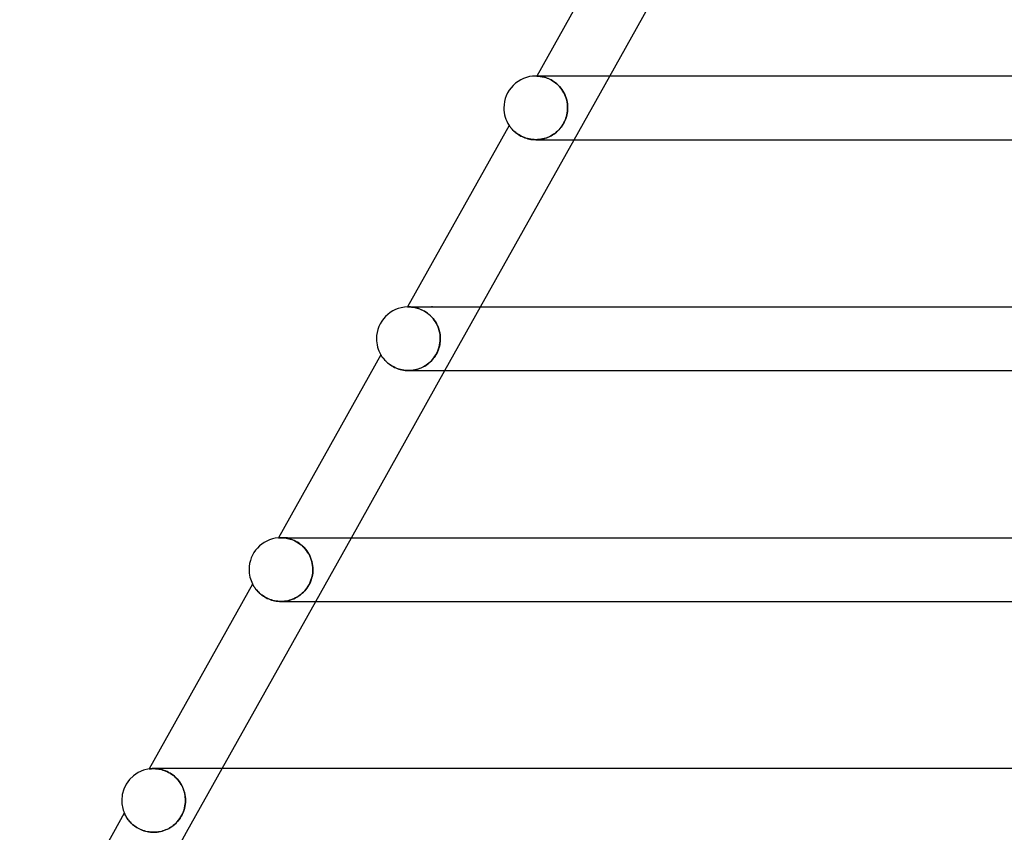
# Model space of a CAD drawing. Header units: millimetres. Extents: x -430 to 430, y -2 to 290.
# Tile 4 of 84: x -339 to -278, y 102 to 153. Entities that reach past the tile are written whole.
import ezdxf

# ---------------------------------------------------------------- set-up
doc = ezdxf.new("R2010")
doc.units = ezdxf.units.MM
doc.layers.add('HIDDEN', color=7, linetype='Continuous')
doc.layers.add('THICK', color=7, linetype='Continuous')

msp = doc.modelspace()

# ---------------------------------------------------------------- linework, layer by layer
at = {"layer": 'HIDDEN'}
for p, q in [((-306.935, 149), (-306.936, 148.999)), ((-306.931, 148.999), (-306.936, 148.999)), ((-306.936, 148.999), (-306.93, 148.999)), ((-306.63, 149), (-306.935, 149)), ((-306.918, 148.998), (-306.931, 148.999)), ((-306.93, 148.999), (-306.914, 148.998)), ((-306.896, 148.997), (-306.918, 148.998)), ((-306.914, 148.998), (-306.889, 148.997)), ((-306.867, 148.996), (-306.896, 148.997)), ((-306.889, 148.997), (-306.855, 148.995)), ((-306.829, 148.993), (-306.867, 148.996)), ((-306.855, 148.995), (-306.815, 148.992)), ((-306.784, 148.988), (-306.829, 148.993)), ((-306.815, 148.992), (-306.769, 148.987)), ((-306.731, 148.982), (-306.784, 148.988)), ((-306.769, 148.987), (-306.716, 148.98)), ((-306.673, 148.973), (-306.731, 148.982)), ((-306.716, 148.98), (-306.657, 148.971)), ((-306.608, 148.962), (-306.673, 148.973)), ((-306.657, 148.971), (-306.593, 148.959)), ((-306.538, 148.947), (-306.608, 148.962)), ((-306.593, 148.959), (-306.524, 148.943)), ((-306.464, 148.927), (-306.538, 148.947)), ((-306.524, 148.943), (-306.45, 148.924)), ((-306.385, 148.904), (-306.464, 148.927)), ((-306.45, 148.924), (-306.371, 148.9)), ((-306.302, 148.875), (-306.385, 148.904)), ((-306.371, 148.9), (-306.29, 148.871)), ((-306.216, 148.841), (-306.302, 148.875)), ((-306.29, 148.871), (-306.205, 148.837)), ((-306.127, 148.801), (-306.216, 148.841)), ((-306.205, 148.837), (-306.118, 148.797)), ((-306.037, 148.755), (-306.127, 148.801)), ((-306.118, 148.797), (-306.029, 148.751)), ((-305.946, 148.703), (-306.037, 148.755)), ((-306.029, 148.751), (-305.94, 148.699)), ((-305.855, 148.644), (-305.946, 148.703)), ((-305.94, 148.699), (-305.849, 148.639)), ((-305.765, 148.577), (-305.855, 148.644)), ((-305.849, 148.639), (-305.76, 148.574)), ((-305.676, 148.504), (-305.765, 148.577)), ((-305.76, 148.574), (-305.673, 148.501)), ((-305.589, 148.424), (-305.676, 148.504)), ((-305.673, 148.501), (-305.588, 148.422)), ((-305.507, 148.338), (-305.589, 148.424)), ((-305.588, 148.422), (-305.505, 148.336)), ((-304.589, 145), (-302.352, 149)), ((-305.429, 148.245), (-305.507, 148.338)), ((-305.505, 148.336), (-305.428, 148.244)), ((-305.355, 148.147), (-305.429, 148.245)), ((-305.428, 148.244), (-305.355, 148.147)), ((-305.288, 148.045), (-305.355, 148.147)), ((-305.355, 148.147), (-305.288, 148.045)), ((-305.227, 147.938), (-305.288, 148.045)), ((-305.288, 148.045), (-305.227, 147.938)), ((-305.173, 147.828), (-305.227, 147.938)), ((-305.227, 147.938), (-305.173, 147.829)), ((-305.173, 147.829), (-305.126, 147.716)), ((-305.125, 147.714), (-305.173, 147.828)), ((-305.126, 147.716), (-305.086, 147.601)), ((-305.085, 147.599), (-305.125, 147.714)), ((-305.086, 147.601), (-305.053, 147.483)), ((-305.052, 147.481), (-305.085, 147.599)), ((-305.053, 147.483), (-305.027, 147.364)), ((-305.027, 147.362), (-305.052, 147.481)), ((-305.027, 147.364), (-305.009, 147.243)), ((-305.009, 147.242), (-305.027, 147.362)), ((-305.009, 147.243), (-304.998, 147.122)), ((-304.998, 147.121), (-305.009, 147.242)), ((-305.044, 146.56), (-305.072, 146.447)), ((-305.067, 146.466), (-305.041, 146.572)), ((-305.022, 146.672), (-305.044, 146.56)), ((-305.041, 146.572), (-305.021, 146.678)), ((-305.006, 146.781), (-305.022, 146.672)), ((-305.021, 146.678), (-305.006, 146.785)), ((-305.006, 146.785), (-304.997, 146.892)), ((-304.997, 146.891), (-305.006, 146.781)), ((-304.998, 147.122), (-304.994, 147)), ((-304.994, 147), (-304.998, 147.121)), ((-304.997, 146.892), (-304.994, 147)), ((-304.994, 147), (-304.997, 146.891)), ((-305.339, 145.879), (-305.28, 145.97)), ((-305.266, 145.994), (-305.332, 145.889)), ((-305.28, 145.97), (-305.227, 146.064)), ((-305.206, 146.106), (-305.266, 145.994)), ((-305.227, 146.064), (-305.179, 146.161)), ((-305.153, 146.22), (-305.206, 146.106)), ((-305.179, 146.161), (-305.137, 146.26)), ((-305.109, 146.334), (-305.153, 146.22)), ((-305.137, 146.26), (-305.099, 146.362)), ((-305.072, 146.447), (-305.109, 146.334)), ((-305.099, 146.362), (-305.067, 146.466)), ((-308.67, 145.899), (-308.668, 145.896)), ((-308.668, 145.896), (-308.663, 145.889)), ((-308.663, 145.889), (-308.654, 145.876)), ((-308.654, 145.876), (-308.642, 145.858)), ((-308.642, 145.858), (-308.626, 145.836)), ((-308.626, 145.836), (-308.606, 145.809)), ((-308.606, 145.809), (-308.583, 145.779)), ((-308.583, 145.779), (-308.556, 145.745)), ((-308.556, 145.745), (-308.526, 145.708)), ((-308.526, 145.708), (-308.492, 145.669)), ((-308.492, 145.669), (-308.454, 145.628)), ((-308.454, 145.628), (-308.412, 145.586)), ((-308.412, 145.586), (-308.366, 145.542)), ((-308.366, 145.542), (-308.316, 145.497)), ((-308.316, 145.497), (-308.262, 145.451)), ((-308.262, 145.451), (-308.204, 145.406)), ((-308.204, 145.406), (-308.141, 145.36)), ((-308.141, 145.36), (-308.074, 145.316)), ((-308.074, 145.316), (-308.003, 145.272)), ((-305.881, 145.339), (-305.971, 145.282)), ((-305.942, 145.299), (-305.857, 145.355)), ((-305.794, 145.4), (-305.881, 145.339)), ((-305.857, 145.355), (-305.774, 145.415)), ((-305.71, 145.467), (-305.794, 145.4)), ((-305.774, 145.415), (-305.694, 145.481)), ((-305.63, 145.538), (-305.71, 145.467)), ((-305.694, 145.481), (-305.616, 145.551)), ((-305.551, 145.616), (-305.63, 145.538)), ((-305.616, 145.551), (-305.541, 145.626)), ((-305.475, 145.7), (-305.551, 145.616)), ((-305.541, 145.626), (-305.47, 145.706)), ((-305.401, 145.791), (-305.475, 145.7)), ((-305.47, 145.706), (-305.402, 145.791)), ((-305.402, 145.791), (-305.339, 145.879)), ((-305.332, 145.889), (-305.401, 145.791)), ((-308.003, 145.272), (-307.927, 145.23)), ((-307.927, 145.23), (-307.847, 145.191)), ((-307.847, 145.191), (-307.764, 145.154)), ((-307.764, 145.154), (-307.677, 145.12)), ((-307.677, 145.12), (-307.586, 145.09)), ((-307.586, 145.09), (-307.492, 145.063)), ((-307.492, 145.063), (-307.395, 145.041)), ((-307.395, 145.041), (-307.296, 145.023)), ((-307.296, 145.023), (-307.196, 145.01)), ((-307.196, 145.01), (-307.094, 145.003)), ((-307.094, 145.003), (-306.991, 145)), ((-306.885, 145.003), (-306.994, 145)), ((-306.991, 145), (-306.89, 145.003)), ((-306.89, 145.003), (-306.79, 145.01)), ((-306.778, 145.012), (-306.885, 145.003)), ((-306.79, 145.01), (-306.69, 145.023)), ((-306.671, 145.026), (-306.778, 145.012)), ((-306.69, 145.023), (-306.591, 145.041)), ((-306.565, 145.046), (-306.671, 145.026)), ((-306.591, 145.041), (-306.493, 145.064)), ((-306.461, 145.072), (-306.565, 145.046)), ((-306.493, 145.064), (-306.396, 145.091)), ((-306.359, 145.103), (-306.461, 145.072)), ((-306.396, 145.091), (-306.301, 145.124)), ((-306.258, 145.14), (-306.359, 145.103)), ((-306.301, 145.124), (-306.208, 145.161)), ((-306.16, 145.182), (-306.258, 145.14)), ((-306.208, 145.161), (-306.117, 145.202)), ((-306.064, 145.229), (-306.16, 145.182)), ((-306.117, 145.202), (-306.028, 145.249)), ((-305.971, 145.282), (-306.064, 145.229)), ((-306.028, 145.249), (-305.942, 145.299)), ((-315.045, 134.5), (-315.047, 134.499)), ((-315.047, 134.499), (-315.041, 134.5)), ((-315.038, 134.5), (-315.045, 134.5)), ((-315.041, 134.5), (-315.023, 134.5)), ((-315.026, 134.5), (-315.038, 134.5)), ((-315.01, 134.5), (-315.026, 134.5)), ((-315.023, 134.5), (-314.995, 134.5)), ((-314.989, 134.5), (-315.01, 134.5)), ((-314.995, 134.5), (-314.959, 134.5)), ((-314.964, 134.5), (-314.989, 134.5)), ((-314.922, 134.499), (-314.964, 134.5)), ((-314.959, 134.5), (-314.915, 134.498)), ((-314.873, 134.496), (-314.922, 134.499)), ((-314.915, 134.498), (-314.865, 134.496)), ((-314.817, 134.492), (-314.873, 134.496)), ((-314.865, 134.496), (-314.808, 134.491)), ((-314.754, 134.485), (-314.817, 134.492)), ((-314.808, 134.491), (-314.745, 134.484)), ((-314.685, 134.475), (-314.754, 134.485)), ((-314.745, 134.484), (-314.676, 134.474)), ((-314.611, 134.462), (-314.685, 134.475)), ((-314.676, 134.474), (-314.601, 134.46)), ((-314.532, 134.445), (-314.611, 134.462)), ((-314.601, 134.46), (-314.522, 134.443)), ((-314.448, 134.423), (-314.532, 134.445)), ((-314.522, 134.443), (-314.438, 134.42)), ((-314.361, 134.396), (-314.448, 134.423)), ((-314.438, 134.42), (-314.351, 134.393)), ((-314.27, 134.364), (-314.361, 134.396)), ((-314.351, 134.393), (-314.262, 134.36)), ((-314.177, 134.325), (-314.27, 134.364)), ((-314.262, 134.36), (-314.169, 134.321)), ((-314.083, 134.28), (-314.177, 134.325)), ((-314.169, 134.321), (-314.075, 134.276)), ((-313.988, 134.228), (-314.083, 134.28)), ((-314.075, 134.276), (-313.98, 134.223)), ((-313.892, 134.169), (-313.988, 134.228)), ((-313.98, 134.223), (-313.885, 134.164)), ((-313.472, 134.5), (-313.548, 134.5)), ((-312.701, 130.5), (-310.464, 134.5)), ((-313.797, 134.102), (-313.892, 134.169)), ((-313.885, 134.164), (-313.791, 134.097)), ((-313.704, 134.028), (-313.797, 134.102)), ((-313.791, 134.097), (-313.699, 134.024)), ((-313.614, 133.948), (-313.704, 134.028)), ((-313.699, 134.024), (-313.609, 133.943)), ((-313.528, 133.861), (-313.614, 133.948)), ((-313.609, 133.943), (-313.523, 133.856)), ((-313.446, 133.767), (-313.528, 133.861)), ((-313.523, 133.856), (-313.443, 133.762)), ((-313.37, 133.668), (-313.446, 133.767)), ((-313.443, 133.762), (-313.367, 133.664)), ((-313.3, 133.564), (-313.37, 133.668)), ((-313.367, 133.664), (-313.297, 133.559)), ((-313.236, 133.455), (-313.3, 133.564)), ((-313.297, 133.559), (-313.234, 133.452)), ((-313.18, 133.343), (-313.236, 133.455)), ((-313.234, 133.452), (-313.179, 133.34)), ((-313.131, 133.228), (-313.18, 133.343)), ((-313.179, 133.34), (-313.13, 133.226)), ((-313.089, 133.11), (-313.131, 133.228)), ((-313.13, 133.226), (-313.089, 133.108)), ((-313.055, 132.991), (-313.089, 133.11)), ((-313.089, 133.108), (-313.055, 132.989)), ((-313.029, 132.87), (-313.055, 132.991)), ((-313.055, 132.989), (-313.028, 132.868)), ((-313.01, 132.747), (-313.029, 132.87)), ((-313.028, 132.868), (-313.009, 132.746)), ((-313.012, 132.242), (-312.999, 132.371)), ((-312.998, 132.624), (-313.01, 132.747)), ((-313.009, 132.746), (-312.998, 132.623)), ((-312.997, 132.41), (-313.003, 132.319)), ((-312.999, 132.371), (-312.995, 132.5)), ((-312.995, 132.5), (-312.998, 132.624)), ((-312.998, 132.623), (-312.995, 132.5)), ((-312.995, 132.5), (-312.997, 132.41)), ((-313.2, 131.619), (-313.146, 131.739)), ((-313.135, 131.764), (-313.175, 131.672)), ((-313.146, 131.739), (-313.1, 131.862)), ((-313.101, 131.857), (-313.135, 131.764)), ((-313.072, 131.95), (-313.101, 131.857)), ((-313.1, 131.862), (-313.062, 131.986)), ((-313.048, 132.043), (-313.072, 131.95)), ((-313.062, 131.986), (-313.033, 132.113)), ((-313.028, 132.136), (-313.048, 132.043)), ((-313.033, 132.113), (-313.012, 132.242)), ((-313.013, 132.228), (-313.028, 132.136)), ((-313.003, 132.319), (-313.013, 132.228)), ((-316.729, 131.494), (-316.727, 131.491)), ((-316.727, 131.491), (-316.72, 131.48)), ((-316.72, 131.48), (-316.71, 131.464)), ((-316.71, 131.464), (-316.697, 131.441)), ((-316.697, 131.441), (-316.679, 131.414)), ((-316.679, 131.414), (-316.658, 131.383)), ((-316.658, 131.383), (-316.634, 131.348)), ((-316.634, 131.348), (-316.607, 131.311)), ((-316.607, 131.311), (-316.576, 131.27)), ((-316.576, 131.27), (-316.541, 131.227)), ((-316.541, 131.227), (-316.502, 131.181)), ((-316.502, 131.181), (-316.458, 131.134)), ((-316.458, 131.134), (-316.411, 131.085)), ((-313.567, 131.1), (-313.638, 131.031)), ((-313.63, 131.039), (-313.551, 131.116)), ((-313.499, 131.173), (-313.567, 131.1)), ((-313.551, 131.116), (-313.474, 131.201)), ((-313.434, 131.249), (-313.499, 131.173)), ((-313.474, 131.201), (-313.4, 131.294)), ((-313.374, 131.328), (-313.434, 131.249)), ((-313.4, 131.294), (-313.328, 131.395)), ((-313.318, 131.41), (-313.374, 131.328)), ((-313.328, 131.395), (-313.261, 131.503)), ((-313.266, 131.495), (-313.318, 131.41)), ((-313.218, 131.582), (-313.266, 131.495)), ((-313.261, 131.503), (-313.2, 131.619)), ((-313.175, 131.672), (-313.218, 131.582)), ((-316.411, 131.085), (-316.359, 131.036)), ((-316.359, 131.036), (-316.303, 130.986)), ((-316.303, 130.986), (-316.242, 130.936)), ((-316.242, 130.936), (-316.177, 130.886)), ((-316.177, 130.886), (-316.108, 130.838)), ((-316.108, 130.838), (-316.034, 130.791)), ((-316.034, 130.791), (-315.956, 130.746)), ((-315.956, 130.746), (-315.873, 130.703)), ((-315.873, 130.703), (-315.785, 130.663)), ((-315.785, 130.663), (-315.695, 130.627)), ((-315.695, 130.627), (-315.601, 130.594)), ((-315.601, 130.594), (-315.504, 130.566)), ((-315.504, 130.566), (-315.404, 130.542)), ((-315.404, 130.542), (-315.302, 130.524)), ((-315.302, 130.524), (-315.199, 130.511)), ((-315.199, 130.511), (-315.094, 130.503)), ((-315.094, 130.503), (-314.989, 130.5)), ((-314.994, 130.5), (-314.994, 130.5)), ((-314.989, 130.5), (-314.881, 130.503)), ((-314.886, 130.503), (-314.985, 130.5)), ((-314.786, 130.511), (-314.886, 130.503)), ((-314.881, 130.503), (-314.774, 130.512)), ((-314.687, 130.524), (-314.786, 130.511)), ((-314.774, 130.512), (-314.668, 130.527)), ((-314.59, 130.541), (-314.687, 130.524)), ((-314.668, 130.527), (-314.563, 130.547)), ((-314.493, 130.564), (-314.59, 130.541)), ((-314.563, 130.547), (-314.459, 130.573)), ((-314.398, 130.591), (-314.493, 130.564)), ((-314.459, 130.573), (-314.357, 130.604)), ((-314.305, 130.622), (-314.398, 130.591)), ((-314.357, 130.604), (-314.257, 130.641)), ((-314.214, 130.659), (-314.305, 130.622)), ((-314.257, 130.641), (-314.159, 130.683)), ((-314.124, 130.699), (-314.214, 130.659)), ((-314.159, 130.683), (-314.063, 130.73)), ((-314.037, 130.744), (-314.124, 130.699)), ((-314.063, 130.73), (-313.971, 130.782)), ((-313.952, 130.793), (-314.037, 130.744)), ((-313.971, 130.782), (-313.881, 130.839)), ((-313.869, 130.847), (-313.952, 130.793)), ((-313.881, 130.839), (-313.794, 130.901)), ((-313.789, 130.904), (-313.869, 130.847)), ((-313.794, 130.901), (-313.71, 130.967)), ((-313.712, 130.966), (-313.789, 130.904)), ((-313.638, 131.031), (-313.712, 130.966)), ((-313.71, 130.967), (-313.63, 131.039)), ((-323.158, 119.994), (-323.163, 119.993)), ((-323.145, 119.995), (-323.158, 119.994)), ((-323.124, 119.996), (-323.145, 119.995)), ((-323.094, 119.998), (-323.124, 119.996)), ((-323.057, 119.999), (-323.094, 119.998)), ((-323.013, 120), (-323.057, 119.999)), ((-322.956, 120), (-323.013, 120)), ((-322.995, 120), (-323.013, 120)), ((-323.008, 120), (-322.954, 120)), ((-322.956, 120), (-322.995, 120)), ((-322.891, 119.997), (-322.956, 120)), ((-322.896, 120), (-322.956, 120)), ((-322.954, 120), (-322.893, 119.997)), ((-322.814, 120), (-322.896, 120)), ((-322.893, 119.997), (-322.825, 119.993)), ((-322.819, 119.992), (-322.891, 119.997)), ((-322.825, 119.993), (-322.752, 119.985)), ((-322.74, 119.983), (-322.819, 119.992)), ((-322.71, 120), (-322.814, 120)), ((-322.752, 119.985), (-322.673, 119.974)), ((-322.656, 119.971), (-322.74, 119.983)), ((-322.585, 120), (-322.71, 120)), ((-322.673, 119.974), (-322.59, 119.958)), ((-322.567, 119.953), (-322.656, 119.971)), ((-320.813, 116), (-318.575, 120)), ((-322.59, 119.958), (-322.503, 119.938)), ((-322.473, 119.93), (-322.567, 119.953)), ((-322.503, 119.938), (-322.412, 119.913)), ((-322.376, 119.901), (-322.473, 119.93)), ((-322.412, 119.913), (-322.318, 119.881)), ((-322.276, 119.866), (-322.376, 119.901)), ((-322.318, 119.881), (-322.221, 119.844)), ((-322.174, 119.824), (-322.276, 119.866)), ((-322.221, 119.844), (-322.123, 119.8)), ((-322.071, 119.774), (-322.174, 119.824)), ((-322.123, 119.8), (-322.023, 119.748)), ((-321.967, 119.716), (-322.071, 119.774)), ((-322.023, 119.748), (-321.924, 119.689)), ((-321.864, 119.65), (-321.967, 119.716)), ((-321.924, 119.689), (-321.826, 119.623)), ((-321.763, 119.576), (-321.864, 119.65)), ((-321.826, 119.623), (-321.73, 119.55)), ((-321.665, 119.494), (-321.763, 119.576)), ((-321.73, 119.55), (-321.636, 119.468)), ((-321.571, 119.405), (-321.665, 119.494)), ((-321.636, 119.468), (-321.547, 119.381)), ((-321.482, 119.309), (-321.571, 119.405)), ((-321.547, 119.381), (-321.462, 119.286)), ((-321.399, 119.207), (-321.482, 119.309)), ((-321.462, 119.286), (-321.383, 119.186)), ((-321.323, 119.1), (-321.399, 119.207)), ((-321.383, 119.186), (-321.311, 119.081)), ((-321.255, 118.987), (-321.323, 119.1)), ((-321.311, 119.081), (-321.245, 118.971)), ((-321.194, 118.872), (-321.255, 118.987)), ((-321.245, 118.971), (-321.187, 118.858)), ((-321.141, 118.753), (-321.194, 118.872)), ((-321.187, 118.858), (-321.136, 118.741)), ((-321.096, 118.631), (-321.141, 118.753)), ((-321.136, 118.741), (-321.093, 118.621)), ((-321.06, 118.508), (-321.096, 118.631)), ((-321.093, 118.621), (-321.058, 118.5)), ((-321.031, 118.382), (-321.06, 118.508)), ((-321.058, 118.5), (-321.03, 118.376)), ((-321.011, 118.255), (-321.031, 118.382)), ((-321.03, 118.376), (-321.01, 118.252)), ((-320.999, 118.128), (-321.011, 118.255)), ((-321.01, 118.252), (-320.999, 118.126)), ((-320.995, 118), (-320.999, 118.128)), ((-320.999, 118.126), (-320.995, 118)), ((-321.074, 117.444), (-321.045, 117.559)), ((-321.043, 117.565), (-321.071, 117.456)), ((-321.045, 117.559), (-321.023, 117.671)), ((-321.022, 117.674), (-321.043, 117.565)), ((-321.023, 117.671), (-321.007, 117.78)), ((-321.007, 117.783), (-321.022, 117.674)), ((-320.998, 117.892), (-321.007, 117.783)), ((-321.007, 117.78), (-320.998, 117.89)), ((-320.998, 117.89), (-320.995, 118)), ((-320.995, 118), (-320.998, 117.892)), ((-324.784, 117.095), (-324.783, 117.093)), ((-324.783, 117.093), (-324.779, 117.085)), ((-324.779, 117.085), (-324.772, 117.072)), ((-324.772, 117.072), (-324.762, 117.054)), ((-324.762, 117.054), (-324.75, 117.032)), ((-324.75, 117.032), (-324.734, 117.005)), ((-324.734, 117.005), (-324.716, 116.974)), ((-324.716, 116.974), (-324.694, 116.939)), ((-324.694, 116.939), (-324.67, 116.901)), ((-324.67, 116.901), (-324.642, 116.86)), ((-321.302, 116.937), (-321.366, 116.841)), ((-321.354, 116.858), (-321.283, 116.968)), ((-321.244, 117.035), (-321.302, 116.937)), ((-321.283, 116.968), (-321.216, 117.087)), ((-321.192, 117.137), (-321.244, 117.035)), ((-321.216, 117.087), (-321.159, 117.207)), ((-321.145, 117.241), (-321.192, 117.137)), ((-321.159, 117.207), (-321.112, 117.327)), ((-321.105, 117.347), (-321.145, 117.241)), ((-321.112, 117.327), (-321.074, 117.444)), ((-321.071, 117.456), (-321.105, 117.347)), ((-324.642, 116.86), (-324.611, 116.817)), ((-324.611, 116.817), (-324.576, 116.771)), ((-324.576, 116.771), (-324.538, 116.724)), ((-324.538, 116.724), (-324.495, 116.675)), ((-324.495, 116.675), (-324.45, 116.625)), ((-324.45, 116.625), (-324.4, 116.575)), ((-324.4, 116.575), (-324.346, 116.524)), ((-324.346, 116.524), (-324.288, 116.473)), ((-324.288, 116.473), (-324.226, 116.423)), ((-324.226, 116.423), (-324.159, 116.373)), ((-324.159, 116.373), (-324.089, 116.325)), ((-324.089, 116.325), (-324.014, 116.279)), ((-324.014, 116.279), (-323.936, 116.235)), ((-322.088, 116.217), (-321.997, 116.267)), ((-321.997, 116.267), (-322.087, 116.218)), ((-321.997, 116.267), (-321.909, 116.321)), ((-321.91, 116.32), (-321.997, 116.267)), ((-321.825, 116.378), (-321.91, 116.32)), ((-321.909, 116.321), (-321.823, 116.379)), ((-321.742, 116.442), (-321.825, 116.378)), ((-321.823, 116.379), (-321.74, 116.443)), ((-321.661, 116.51), (-321.742, 116.442)), ((-321.74, 116.443), (-321.661, 116.51)), ((-321.582, 116.585), (-321.661, 116.51)), ((-321.661, 116.51), (-321.583, 116.584)), ((-321.583, 116.584), (-321.505, 116.666)), ((-321.507, 116.664), (-321.582, 116.585)), ((-321.435, 116.75), (-321.507, 116.664)), ((-321.505, 116.666), (-321.428, 116.757)), ((-321.366, 116.841), (-321.435, 116.75)), ((-321.428, 116.757), (-321.354, 116.858)), ((-323.936, 116.235), (-323.854, 116.194)), ((-323.854, 116.194), (-323.768, 116.156)), ((-323.768, 116.156), (-323.678, 116.121)), ((-323.678, 116.121), (-323.586, 116.09)), ((-323.586, 116.09), (-323.491, 116.063)), ((-323.491, 116.063), (-323.394, 116.04)), ((-323.394, 116.04), (-323.295, 116.023)), ((-323.295, 116.023), (-323.194, 116.01)), ((-323.194, 116.01), (-323.093, 116.002)), ((-323.093, 116.002), (-322.992, 116)), ((-322.994, 116), (-322.994, 116)), ((-322.992, 116), (-322.887, 116.003)), ((-322.882, 116.003), (-322.987, 116)), ((-322.887, 116.003), (-322.783, 116.011)), ((-322.778, 116.012), (-322.882, 116.003)), ((-322.783, 116.011), (-322.679, 116.025)), ((-322.674, 116.026), (-322.778, 116.012)), ((-322.679, 116.025), (-322.576, 116.044)), ((-322.572, 116.045), (-322.674, 116.026)), ((-322.576, 116.044), (-322.475, 116.069)), ((-322.471, 116.07), (-322.572, 116.045)), ((-322.475, 116.069), (-322.375, 116.098)), ((-322.372, 116.099), (-322.471, 116.07)), ((-322.375, 116.098), (-322.278, 116.133)), ((-322.275, 116.134), (-322.372, 116.099)), ((-322.278, 116.133), (-322.182, 116.173)), ((-322.18, 116.174), (-322.275, 116.134)), ((-322.182, 116.173), (-322.088, 116.217)), ((-322.087, 116.218), (-322.18, 116.174)), ((-331.273, 105.481), (-331.282, 105.48)), ((-331.248, 105.485), (-331.273, 105.481)), ((-331.206, 105.489), (-331.248, 105.485)), ((-331.151, 105.494), (-331.206, 105.489)), ((-331.082, 105.498), (-331.151, 105.494)), ((-331.003, 105.5), (-331.082, 105.498)), ((-330.935, 105.499), (-331.003, 105.5)), ((-331.001, 105.5), (-330.942, 105.499)), ((-330.56, 105.5), (-330.999, 105.5)), ((-330.942, 105.499), (-330.878, 105.496)), ((-330.861, 105.495), (-330.935, 105.499)), ((-330.878, 105.496), (-330.81, 105.491)), ((-330.783, 105.488), (-330.861, 105.495)), ((-330.81, 105.491), (-330.737, 105.483)), ((-330.7, 105.478), (-330.783, 105.488)), ((-330.737, 105.483), (-330.661, 105.472)), ((-330.614, 105.463), (-330.7, 105.478)), ((-330.661, 105.472), (-330.582, 105.457)), ((-330.525, 105.444), (-330.614, 105.463)), ((-330.582, 105.457), (-330.499, 105.437)), ((-330.434, 105.419), (-330.525, 105.444)), ((-330.499, 105.437), (-330.414, 105.413)), ((-330.341, 105.39), (-330.434, 105.419)), ((-330.414, 105.413), (-330.326, 105.385)), ((-330.246, 105.354), (-330.341, 105.39)), ((-330.326, 105.385), (-330.237, 105.35)), ((-330.151, 105.313), (-330.246, 105.354)), ((-330.237, 105.35), (-330.145, 105.31)), ((-330.056, 105.266), (-330.151, 105.313)), ((-330.145, 105.31), (-330.053, 105.264)), ((-329.961, 105.212), (-330.056, 105.266)), ((-330.053, 105.264), (-329.961, 105.212)), ((-329.868, 105.153), (-329.961, 105.212)), ((-329.961, 105.212), (-329.869, 105.153)), ((-329.869, 105.153), (-329.778, 105.088)), ((-329.778, 105.088), (-329.868, 105.153)), ((-328.925, 101.5), (-326.687, 105.5)), ((-329.691, 105.017), (-329.778, 105.088)), ((-329.778, 105.088), (-329.689, 105.015)), ((-329.607, 104.941), (-329.691, 105.017)), ((-329.689, 105.015), (-329.602, 104.936)), ((-329.528, 104.861), (-329.607, 104.941)), ((-329.602, 104.936), (-329.519, 104.851)), ((-329.454, 104.777), (-329.528, 104.861)), ((-329.519, 104.851), (-329.44, 104.76)), ((-329.385, 104.689), (-329.454, 104.777)), ((-329.44, 104.76), (-329.367, 104.663)), ((-329.322, 104.597), (-329.385, 104.689)), ((-329.367, 104.663), (-329.299, 104.561)), ((-329.264, 104.504), (-329.322, 104.597)), ((-329.299, 104.561), (-329.237, 104.455)), ((-329.212, 104.409), (-329.264, 104.504)), ((-329.237, 104.455), (-329.181, 104.345)), ((-329.166, 104.311), (-329.212, 104.409)), ((-329.181, 104.345), (-329.133, 104.231)), ((-329.125, 104.212), (-329.166, 104.311)), ((-329.133, 104.231), (-329.091, 104.114)), ((-329.09, 104.112), (-329.125, 104.212)), ((-329.091, 104.114), (-329.057, 103.995)), ((-329.061, 104.011), (-329.09, 104.112)), ((-329.037, 103.909), (-329.061, 104.011)), ((-329.057, 103.995), (-329.03, 103.874)), ((-329.019, 103.807), (-329.037, 103.909)), ((-329.03, 103.874), (-329.011, 103.751)), ((-329.026, 103.154), (-329.009, 103.27)), ((-329.006, 103.705), (-329.019, 103.807)), ((-328.999, 103.374), (-329.012, 103.248)), ((-329.011, 103.751), (-328.999, 103.626)), ((-329.009, 103.27), (-328.999, 103.385)), ((-328.998, 103.602), (-329.006, 103.705)), ((-328.999, 103.626), (-328.995, 103.5)), ((-328.999, 103.385), (-328.995, 103.5)), ((-328.995, 103.5), (-328.999, 103.374)), ((-328.995, 103.5), (-328.998, 103.602)), ((-332.835, 102.704), (-332.833, 102.701)), ((-332.833, 102.701), (-332.829, 102.691)), ((-332.829, 102.691), (-332.822, 102.675)), ((-332.822, 102.675), (-332.812, 102.653)), ((-332.812, 102.653), (-332.799, 102.627)), ((-329.225, 102.571), (-329.17, 102.685)), ((-329.143, 102.747), (-329.197, 102.626)), ((-329.17, 102.685), (-329.122, 102.802)), ((-329.098, 102.871), (-329.143, 102.747)), ((-329.122, 102.802), (-329.082, 102.919)), ((-329.061, 102.996), (-329.098, 102.871)), ((-329.082, 102.919), (-329.05, 103.037)), ((-329.032, 103.122), (-329.061, 102.996)), ((-329.05, 103.037), (-329.026, 103.154)), ((-329.012, 103.248), (-329.032, 103.122)), ((-332.799, 102.627), (-332.784, 102.597)), ((-332.784, 102.597), (-332.767, 102.564)), ((-332.767, 102.564), (-332.747, 102.529)), ((-332.747, 102.529), (-332.725, 102.49)), ((-332.725, 102.49), (-332.7, 102.448)), ((-332.7, 102.448), (-332.672, 102.404)), ((-332.672, 102.404), (-332.64, 102.358)), ((-332.64, 102.358), (-332.605, 102.31)), ((-332.605, 102.31), (-332.567, 102.26)), ((-332.567, 102.26), (-332.525, 102.209)), ((-332.525, 102.209), (-332.479, 102.157)), ((-332.479, 102.157), (-332.43, 102.105)), ((-332.43, 102.105), (-332.377, 102.052)), ((-332.377, 102.052), (-332.319, 102)), ((-329.623, 102.045), (-329.692, 101.983)), ((-329.674, 101.999), (-329.588, 102.079)), ((-329.552, 102.117), (-329.623, 102.045)), ((-329.588, 102.079), (-329.506, 102.166)), ((-329.478, 102.198), (-329.552, 102.117)), ((-329.506, 102.166), (-329.427, 102.259)), ((-329.404, 102.29), (-329.478, 102.198)), ((-329.427, 102.259), (-329.354, 102.358)), ((-329.331, 102.393), (-329.404, 102.29)), ((-329.354, 102.358), (-329.286, 102.462)), ((-329.26, 102.506), (-329.331, 102.393)), ((-329.286, 102.462), (-329.225, 102.571)), ((-329.197, 102.626), (-329.26, 102.506)), ((-332.319, 102), (-332.257, 101.948)), ((-332.257, 101.948), (-332.191, 101.897)), ((-332.191, 101.897), (-332.121, 101.847)), ((-332.121, 101.847), (-332.046, 101.798)), ((-332.046, 101.798), (-331.966, 101.752)), ((-331.966, 101.752), (-331.883, 101.708)), ((-331.883, 101.708), (-331.796, 101.668)), ((-331.796, 101.668), (-331.705, 101.63)), ((-331.705, 101.63), (-331.609, 101.597)), ((-331.609, 101.597), (-331.511, 101.568)), ((-331.511, 101.568), (-331.41, 101.544)), ((-331.41, 101.544), (-331.307, 101.525)), ((-331.307, 101.525), (-331.201, 101.511)), ((-331.201, 101.511), (-331.094, 101.503)), ((-331.094, 101.503), (-330.987, 101.5)), ((-330.889, 101.503), (-330.988, 101.5)), ((-330.987, 101.5), (-330.879, 101.503)), ((-330.792, 101.51), (-330.889, 101.503)), ((-330.879, 101.503), (-330.771, 101.513)), ((-330.696, 101.522), (-330.792, 101.51)), ((-330.771, 101.513), (-330.663, 101.528)), ((-330.601, 101.539), (-330.696, 101.522)), ((-330.663, 101.528), (-330.556, 101.549)), ((-330.508, 101.56), (-330.601, 101.539)), ((-330.556, 101.549), (-330.45, 101.576)), ((-330.417, 101.585), (-330.508, 101.56)), ((-330.45, 101.576), (-330.346, 101.608)), ((-330.327, 101.615), (-330.417, 101.585)), ((-330.346, 101.608), (-330.243, 101.647)), ((-330.24, 101.648), (-330.327, 101.615)), ((-330.243, 101.647), (-330.143, 101.691)), ((-330.154, 101.685), (-330.24, 101.648)), ((-330.071, 101.726), (-330.154, 101.685)), ((-330.143, 101.691), (-330.044, 101.74)), ((-329.99, 101.771), (-330.071, 101.726)), ((-330.044, 101.74), (-329.949, 101.796)), ((-329.912, 101.819), (-329.99, 101.771)), ((-329.949, 101.796), (-329.855, 101.857)), ((-329.836, 101.87), (-329.912, 101.819)), ((-329.855, 101.857), (-329.763, 101.925)), ((-329.763, 101.925), (-329.836, 101.87)), ((-329.763, 101.925), (-329.674, 101.999)), ((-329.692, 101.983), (-329.763, 101.925))]:
    msp.add_line(p, q, dxfattribs=at)
msp.add_arc((-307, 147), 2, 88.15586, 89.99998, dxfattribs=at)
at = {"layer": 'THICK'}
for p, q in [((-300.608, 160.31), (-306.935, 149)), ((-302.352, 149), (-296.478, 159.5)), ((0, 149), (-307, 149)), ((-306.935, 149), (-307, 149)), ((-308.67, 145.899), (-315.047, 134.499)), ((-308.668, 145.896), (-308.67, 145.899)), ((-308.661, 145.886), (-308.668, 145.896)), ((-308.65, 145.87), (-308.661, 145.886)), ((-308.635, 145.848), (-308.65, 145.87)), ((-308.615, 145.821), (-308.635, 145.848)), ((-308.591, 145.79), (-308.615, 145.821)), ((-308.564, 145.755), (-308.591, 145.79)), ((-308.532, 145.716), (-308.564, 145.755)), ((-308.497, 145.676), (-308.532, 145.716)), ((-308.457, 145.632), (-308.497, 145.676)), ((-308.413, 145.587), (-308.457, 145.632)), ((-308.364, 145.54), (-308.413, 145.587)), ((-308.311, 145.492), (-308.364, 145.54)), ((-308.253, 145.444), (-308.311, 145.492)), ((-308.19, 145.395), (-308.253, 145.444)), ((-308.122, 145.347), (-308.19, 145.395)), ((-308.049, 145.3), (-308.122, 145.347)), ((-310.464, 134.5), (-304.589, 145)), ((-307.972, 145.254), (-308.049, 145.3)), ((-307.889, 145.211), (-307.972, 145.254)), ((-307.802, 145.17), (-307.889, 145.211)), ((-307.711, 145.133), (-307.802, 145.17)), ((-307.617, 145.099), (-307.711, 145.133)), ((-307.519, 145.07), (-307.617, 145.099)), ((-307.418, 145.045), (-307.519, 145.07)), ((-307.314, 145.026), (-307.418, 145.045)), ((-307.208, 145.012), (-307.314, 145.026)), ((-307.101, 145.003), (-307.208, 145.012)), ((-306.994, 145), (-307.101, 145.003)), ((-306.994, 145), (-219.149, 145)), ((-315.047, 134.499), (-313.545, 134.5)), ((-313.545, 134.5), (-309.022, 134.5)), ((-309.022, 134.5), (-301.537, 134.5)), ((-301.537, 134.5), (-291.142, 134.5)), ((-291.142, 134.5), (-277.964, 134.5)), ((-277.964, 134.5), (-262.112, 134.5)), ((-316.729, 131.494), (-323.163, 119.993)), ((-316.727, 131.491), (-316.729, 131.494)), ((-316.723, 131.484), (-316.727, 131.491)), ((-316.716, 131.472), (-316.723, 131.484)), ((-316.705, 131.455), (-316.716, 131.472)), ((-316.692, 131.433), (-316.705, 131.455)), ((-316.675, 131.408), (-316.692, 131.433)), ((-316.655, 131.378), (-316.675, 131.408)), ((-316.632, 131.345), (-316.655, 131.378)), ((-316.606, 131.309), (-316.632, 131.345)), ((-316.576, 131.27), (-316.606, 131.309)), ((-316.542, 131.229), (-316.576, 131.27)), ((-316.505, 131.185), (-316.542, 131.229)), ((-316.465, 131.14), (-316.505, 131.185)), ((-316.42, 131.094), (-316.465, 131.14)), ((-316.372, 131.047), (-316.42, 131.094)), ((-318.575, 120), (-312.701, 130.5)), ((-316.319, 131), (-316.372, 131.047)), ((-316.263, 130.952), (-316.319, 131)), ((-316.202, 130.904), (-316.263, 130.952)), ((-316.137, 130.858), (-316.202, 130.904)), ((-316.068, 130.812), (-316.137, 130.858)), ((-315.995, 130.768), (-316.068, 130.812)), ((-315.919, 130.726), (-315.995, 130.768)), ((-315.839, 130.687), (-315.919, 130.726)), ((-315.755, 130.65), (-315.839, 130.687)), ((-315.667, 130.617), (-315.755, 130.65)), ((-315.576, 130.587), (-315.667, 130.617)), ((-315.483, 130.561), (-315.576, 130.587)), ((-315.388, 130.539), (-315.483, 130.561)), ((-315.29, 130.522), (-315.388, 130.539)), ((-315.192, 130.51), (-315.29, 130.522)), ((-315.092, 130.502), (-315.192, 130.51)), ((-314.992, 130.5), (-315.092, 130.502)), ((-314.994, 130.5), (-224.884, 130.5)), ((-323.163, 119.993), (-323.157, 119.994)), ((-323.157, 119.994), (-323.142, 119.995)), ((-323.142, 119.995), (-323.118, 119.997)), ((-323.118, 119.997), (-323.087, 119.998)), ((-323.087, 119.998), (-323.05, 119.999)), ((-323.05, 119.999), (-323.008, 120)), ((-323.009, 120), (-321.395, 120)), ((-321.395, 120), (-316.727, 120)), ((-316.727, 120), (-309.045, 120)), ((-309.045, 120), (-298.419, 120)), ((-298.419, 120), (-284.952, 120)), ((-284.952, 120), (-268.772, 120)), ((-324.784, 117.095), (-331.282, 105.48)), ((-324.782, 117.092), (-324.784, 117.095)), ((-324.776, 117.081), (-324.782, 117.092)), ((-324.767, 117.063), (-324.776, 117.081)), ((-324.754, 117.04), (-324.767, 117.063)), ((-324.738, 117.011), (-324.754, 117.04)), ((-324.718, 116.977), (-324.738, 117.011)), ((-324.695, 116.939), (-324.718, 116.977)), ((-324.668, 116.899), (-324.695, 116.939)), ((-324.638, 116.855), (-324.668, 116.899)), ((-324.605, 116.809), (-324.638, 116.855)), ((-324.567, 116.76), (-324.605, 116.809)), ((-324.526, 116.71), (-324.567, 116.76)), ((-324.48, 116.658), (-324.526, 116.71)), ((-324.43, 116.605), (-324.48, 116.658)), ((-324.376, 116.552), (-324.43, 116.605)), ((-324.318, 116.498), (-324.376, 116.552)), ((-324.255, 116.446), (-324.318, 116.498)), ((-324.187, 116.393), (-324.255, 116.446)), ((-324.115, 116.343), (-324.187, 116.393)), ((-324.039, 116.294), (-324.115, 116.343)), ((-323.958, 116.247), (-324.039, 116.294)), ((-326.687, 105.5), (-320.813, 116)), ((-323.873, 116.203), (-323.958, 116.247)), ((-323.785, 116.163), (-323.873, 116.203)), ((-323.693, 116.126), (-323.785, 116.163)), ((-323.598, 116.093), (-323.693, 116.126)), ((-323.499, 116.065), (-323.598, 116.093)), ((-323.399, 116.041), (-323.499, 116.065)), ((-323.297, 116.023), (-323.399, 116.041)), ((-323.194, 116.01), (-323.297, 116.023)), ((-323.091, 116.002), (-323.194, 116.01)), ((-322.987, 116), (-323.091, 116.002)), ((-322.994, 116), (-230.62, 116)), ((-331.282, 105.48), (-331.272, 105.481)), ((-331.272, 105.481), (-331.246, 105.485)), ((-331.246, 105.485), (-331.209, 105.489)), ((-331.209, 105.489), (-331.166, 105.493)), ((-331.166, 105.493), (-331.118, 105.496)), ((-331.118, 105.496), (-331.063, 105.499)), ((-331.063, 105.499), (-331.001, 105.5)), ((-234.72, 105.5), (-330.999, 105.5)), ((-332.835, 102.704), (-339.406, 90.958)), ((-332.833, 102.7), (-332.835, 102.704)), ((-332.828, 102.689), (-332.833, 102.7)), ((-332.82, 102.671), (-332.828, 102.689)), ((-332.808, 102.646), (-332.82, 102.671)), ((-332.793, 102.615), (-332.808, 102.646)), ((-332.775, 102.579), (-332.793, 102.615)), ((-332.753, 102.538), (-332.775, 102.579)), ((-332.727, 102.493), (-332.753, 102.538)), ((-332.697, 102.444), (-332.727, 102.493)), ((-332.664, 102.393), (-332.697, 102.444)), ((-332.626, 102.339), (-332.664, 102.393)), ((-332.585, 102.283), (-332.626, 102.339)), ((-332.539, 102.226), (-332.585, 102.283)), ((-332.489, 102.168), (-332.539, 102.226)), ((-332.435, 102.11), (-332.489, 102.168)), ((-332.377, 102.053), (-332.435, 102.11)), ((-332.314, 101.995), (-332.377, 102.053)), ((-334.799, 91), (-328.925, 101.5)), ((-332.246, 101.939), (-332.314, 101.995)), ((-332.175, 101.885), (-332.246, 101.939)), ((-332.1, 101.833), (-332.175, 101.885)), ((-332.021, 101.783), (-332.1, 101.833)), ((-331.938, 101.736), (-332.021, 101.783)), ((-331.851, 101.693), (-331.938, 101.736)), ((-331.761, 101.653), (-331.851, 101.693)), ((-331.668, 101.617), (-331.761, 101.653)), ((-331.574, 101.586), (-331.668, 101.617)), ((-331.478, 101.559), (-331.574, 101.586)), ((-331.38, 101.538), (-331.478, 101.559)), ((-331.282, 101.521), (-331.38, 101.538)), ((-331.184, 101.509), (-331.282, 101.521)), ((-331.086, 101.502), (-331.184, 101.509)), ((-330.988, 101.5), (-331.086, 101.502))]:
    msp.add_line(p, q, dxfattribs=at)
for centre, start, end in [((-307, 147), 89.99998, 180.00002), ((-307, 147), 180.00002, 213.39523), ((-315, 132.5), 91.3544, 180.00002), ((-315, 132.5), 180.00002, 210.19698), ((-323, 118), 94.66151, 180.00002), ((-323, 118), 180.00002, 206.88975), ((-331, 103.5), 98.10258, 180.00002), ((-331, 103.5), 180.00002, 203.44856)]:
    msp.add_arc(centre, 2, start, end, dxfattribs=at)

doc.saveas('drawing.dxf')
